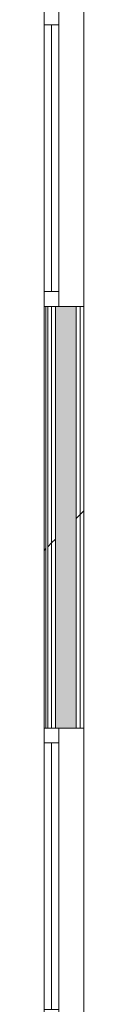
# Model space of a CAD drawing. Header units: millimetres. Extents: x -30280 to 309309, y -17460 to 4378.
# Tile 68 of 256: x 391 to 525, y -5737 to -2414. Entities that reach past the tile are written whole.
import ezdxf

# ---------------------------------------------------------------- set-up
doc = ezdxf.new("R2010")
doc.units = ezdxf.units.MM
doc.header["$MEASUREMENT"] = 0
doc.linetypes.add('Wipeout_Contour', pattern=[1000, 0, -1000])
doc.layers.add('Nuevo_08_E_Envans secs', color=7, linetype='Continuous')
doc.layers.add('Nuevo_08_E_Envans secs_Pluma_Nº__1', color=7, linetype='Continuous', lineweight=5)
doc.layers.add('Nuevo_Ventanas Archicad_Pluma_Nº__1', color=7, linetype='Continuous', lineweight=5)
for name, color, linetype, lineweight, true_color in [('Nuevo_08_E_Envans secs_Pluma_Nº__102', 7, 'Continuous', 5, 0xcccccc), ('Nuevo_08_E_Envans secs_Pluma_Nº__171', 171, 'Continuous', 13, 0xaaaaff), ('Nuevo_08_E_Envans secs_Pluma_Nº__177', 7, 'Continuous', 15, 0xf7e046)]:
    doc.layers.add(name, color=color, linetype=linetype, lineweight=lineweight, true_color=true_color)
pattern_1 = [(45, (0, 0), (-919.24, 919.24), [975, -325]), (45, (4e-13, 919.2), (-919.24, 919.24), [975, -325])]

# ---------------------------------------------------------------- blocks, each defined once
blk = doc.blocks.new('*X168')
at = {"layer": 'Nuevo_08_E_Envans secs_Pluma_Nº__102', "linetype": 'Continuous', "lineweight": 5, "true_color": 0xcccccc}
blk.add_hatch(color=254, dxfattribs=at).paths.add_polyline_path([(498.9, -3381.8), (428.9, -3381.8), (428.9, -4804.9), (498.9, -4804.9)])
blk = doc.blocks.new('Ventana 27')
at = {"layer": 'Nuevo_Ventanas Archicad_Pluma_Nº__1', "color": 7, "linetype": 'Continuous', "lineweight": 5}
for p, q in [((-500, 0), (500, 0)), ((-500, 0), (-450, 0)), ((-500, 0), (-500, -6)), ((-500, 0), (-500, -6)), ((-450, 0), (-450, -50)), ((-450, 0), (450, 0)), ((450, -50), (450, 0)), ((450, 0), (500, 0)), ((500, 0), (500, -6)), ((500, 0), (500, -6)), ((-500, -6), (-500, -12)), ((-500, -6), (-500, -12)), ((-500, -12), (-500, -25)), ((-500, -12), (-500, -25)), ((-500, -25), (-500, -38)), ((-500, -25), (-500, -38)), ((-450, -25), (450, -25)), ((500, -6), (500, -12)), ((500, -6), (500, -12)), ((500, -12), (500, -25)), ((500, -12), (500, -25)), ((500, -25), (500, -38)), ((500, -25), (500, -38)), ((-500, -38), (-500, -50)), ((-500, -38), (-500, -50)), ((-450, -50), (-500, -50)), ((-500, -50), (-500, -108)), ((450, -50), (-450, -50)), ((500, -50), (450, -50)), ((500, -38), (500, -50)), ((500, -38), (500, -50)), ((500, -50), (500, -108)), ((-500, -108), (-500, -121)), ((-500, -121), (-500, -134)), ((500, -108), (500, -121)), ((500, -121), (500, -134)), ((-500, -134), (500, -134))]:
    blk.add_line(p, q, dxfattribs=at)
blk = doc.blocks.new('Muro_72_1', base_point=(390.9, -9207.4))
at = {"color": 254, "linetype": 'Wipeout_Contour', "lineweight": 0, "ltscale": 16508.367464}
blk.add_wipeout([(524.9, -3381.8), (511.9, -3381.8), (511.9, -4804.9), (524.9, -4804.9)], dxfattribs=at).dxf.layer = 'Nuevo_08_E_Envans secs'
at = {"layer": 'Nuevo_08_E_Envans secs_Pluma_Nº__177', "linetype": 'Continuous', "lineweight": 15, "true_color": 0xf7e046}
h = blk.add_hatch(dxfattribs=at)
h.set_pattern_fill('Panellat_HPL_0001', color=53, style=0, pattern_type=2)
h.set_pattern_definition(pattern_1)
h.paths.add_polyline_path([(524.9, -3381.8), (511.9, -3381.8), (511.9, -4804.9), (524.9, -4804.9)])
at = {"color": 254, "linetype": 'Wipeout_Contour', "lineweight": 0, "ltscale": 16501.721052}
blk.add_wipeout([(511.9, -3381.8), (498.9, -3381.8), (498.9, -4804.9), (511.9, -4804.9)], dxfattribs=at).dxf.layer = 'Nuevo_08_E_Envans secs'
at = {"layer": 'Nuevo_08_E_Envans secs_Pluma_Nº__177', "linetype": 'Continuous', "lineweight": 15, "true_color": 0xf7e046}
h = blk.add_hatch(dxfattribs=at)
h.set_pattern_fill('Panellat_HPL_0001', color=53, style=0, pattern_type=2)
h.set_pattern_definition(pattern_1)
h.paths.add_polyline_path([(511.9, -3381.8), (498.9, -3381.8), (498.9, -4804.9), (511.9, -4804.9)])
at = {"layer": 'Nuevo_08_E_Envans secs_Pluma_Nº__1', "color": 7, "linetype": 'Continuous', "lineweight": 5}
for p, q in [((498.9, -4804.9), (498.9, -3381.8)), ((498.9, -3381.8), (511.9, -3381.8)), ((511.9, -4804.9), (511.9, -3381.8)), ((511.9, -3381.8), (524.9, -3381.8)), ((498.9, -4804.9), (511.9, -4804.9)), ((511.9, -4804.9), (524.9, -4804.9))]:
    blk.add_line(p, q, dxfattribs=at)
at = {"layer": 'Nuevo_08_E_Envans secs_Pluma_Nº__1', "color": 7, "linetype": 'Continuous', "lineweight": 5, "flags": 128}
blk.add_lwpolyline([(524.9, -4804.9), (524.9, -3381.8)], dxfattribs=at)
at = {"layer": 'Nuevo_08_E_Envans secs', "color": 7, "lineweight": 20}
blk.add_blockref('*X168', (0, 0), dxfattribs=at)
at = {"color": 254, "linetype": 'Wipeout_Contour', "lineweight": 0, "ltscale": 16463.205198}
blk.add_wipeout([(428.9, -3381.8), (415.9, -3381.8), (415.9, -4804.9), (428.9, -4804.9)], dxfattribs=at).dxf.layer = 'Nuevo_08_E_Envans secs'
at = {"layer": 'Nuevo_08_E_Envans secs_Pluma_Nº__177', "linetype": 'Continuous', "lineweight": 15, "true_color": 0xf7e046}
h = blk.add_hatch(dxfattribs=at)
h.set_pattern_fill('Panellat_HPL_0001', color=53, style=0, pattern_type=2)
h.set_pattern_definition(pattern_1)
h.paths.add_polyline_path([(428.9, -3381.8), (415.9, -3381.8), (415.9, -4804.9), (428.9, -4804.9)])
at = {"layer": 'Nuevo_08_E_Envans secs_Pluma_Nº__1', "color": 7, "linetype": 'Continuous', "lineweight": 5}
for p, q in [((440.9, -3381.8), (498.9, -3381.8)), ((440.9, -4804.9), (498.9, -4804.9))]:
    blk.add_line(p, q, dxfattribs=at)
at = {"color": 254, "linetype": 'Wipeout_Contour', "lineweight": 0, "ltscale": 16457.788363}
blk.add_wipeout([(415.9, -3381.8), (402.9, -3381.8), (402.9, -4804.9), (415.9, -4804.9)], dxfattribs=at).dxf.layer = 'Nuevo_08_E_Envans secs'
at = {"layer": 'Nuevo_08_E_Envans secs_Pluma_Nº__177', "linetype": 'Continuous', "lineweight": 15, "true_color": 0xf7e046}
h = blk.add_hatch(dxfattribs=at)
h.set_pattern_fill('Panellat_HPL_0001', color=53, style=0, pattern_type=2)
h.set_pattern_definition(pattern_1)
h.paths.add_polyline_path([(415.9, -3381.8), (402.9, -3381.8), (402.9, -4804.9), (415.9, -4804.9)])
at = {"layer": 'Nuevo_08_E_Envans secs_Pluma_Nº__1', "color": 7, "linetype": 'Continuous', "lineweight": 5}
for p, q in [((415.9, -4804.9), (415.9, -3381.8)), ((415.9, -3381.8), (428.9, -3381.8)), ((428.9, -4804.9), (428.9, -3381.8)), ((428.9, -3381.8), (440.9, -3381.8)), ((415.9, -4804.9), (428.9, -4804.9)), ((428.9, -4804.9), (440.9, -4804.9))]:
    blk.add_line(p, q, dxfattribs=at)
at = {"color": 254, "linetype": 'Wipeout_Contour', "lineweight": 0, "ltscale": 16451.532092}
blk.add_wipeout([(396.9, -3381.8), (390.9, -3381.8), (390.9, -4804.9), (396.9, -4804.9)], dxfattribs=at).dxf.layer = 'Nuevo_08_E_Envans secs'
at = {"layer": 'Nuevo_08_E_Envans secs_Pluma_Nº__171', "linetype": 'Continuous', "lineweight": 13, "true_color": 0xaaaaff}
h = blk.add_hatch(dxfattribs=at)
h.set_pattern_fill('Panellat_HPL_0001', color=161, style=0, pattern_type=2)
h.set_pattern_definition(pattern_1)
h.paths.add_polyline_path([(396.9, -3381.8), (390.9, -3381.8), (390.9, -4804.9), (396.9, -4804.9)])
at = {"layer": 'Nuevo_08_E_Envans secs_Pluma_Nº__1', "color": 7, "linetype": 'Continuous', "lineweight": 5}
for p, q in [((390.9, -3381.8), (396.9, -3381.8)), ((396.9, -4804.9), (396.9, -3381.8)), ((396.9, -3381.8), (402.9, -3381.8)), ((402.9, -4804.9), (402.9, -3381.8)), ((402.9, -3381.8), (415.9, -3381.8)), ((390.9, -4804.9), (396.9, -4804.9)), ((396.9, -4804.9), (402.9, -4804.9)), ((402.9, -4804.9), (415.9, -4804.9))]:
    blk.add_line(p, q, dxfattribs=at)
at = {"layer": 'Nuevo_08_E_Envans secs_Pluma_Nº__1', "color": 7, "linetype": 'Continuous', "lineweight": 5, "flags": 128}
blk.add_lwpolyline([(390.9, -3381.8), (390.9, -4804.9)], dxfattribs=at)
at = {"layer": 'Nuevo_Ventanas Archicad_Pluma_Nº__1', "color": 7, "linetype": 'Continuous', "lineweight": 5, "xscale": -1, "zscale": 1000, "rotation": 89.99999999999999}
for p in [(390.9, -2881.8), (390.9, -5304.9)]:
    blk.add_blockref('Ventana 27', p, dxfattribs=at)

msp = doc.modelspace()

# ---------------------------------------------------------------- block references
at = {"layer": 'Nuevo_08_E_Envans secs', "color": 7, "lineweight": 20}
msp.add_blockref('Muro_72_1', (390.9, -9207.4), dxfattribs=at)

doc.saveas('drawing.dxf')
